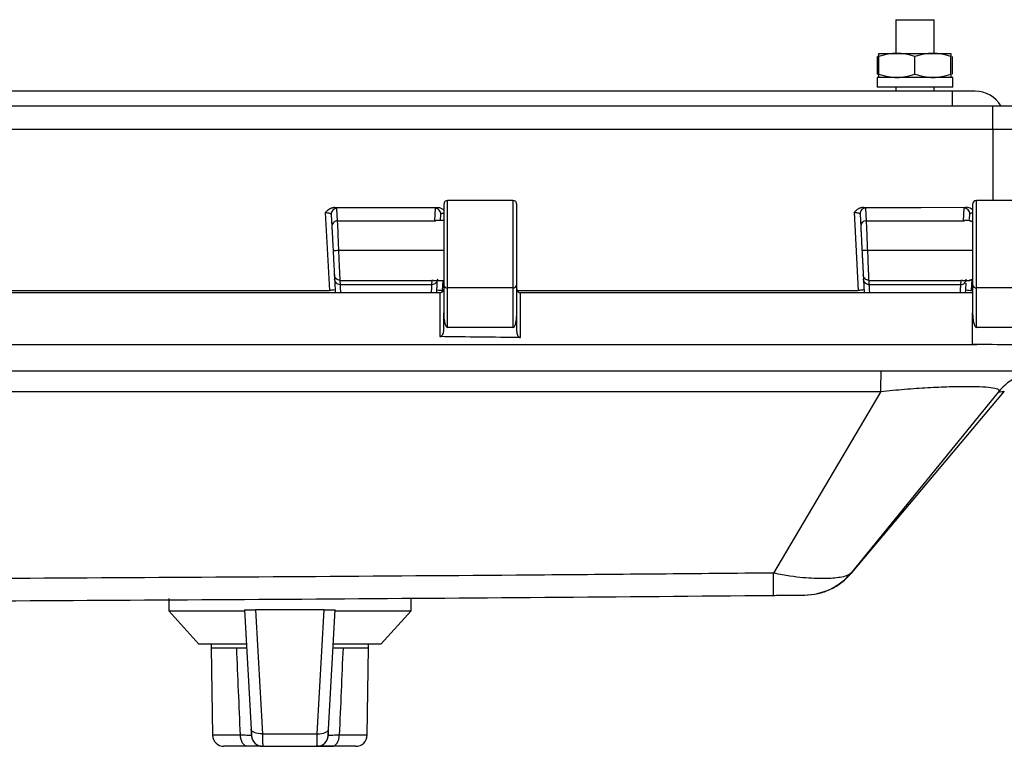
# Model space of a CAD drawing. Header units: inches. Extents: x 1.7 to 75.2, y 1.7 to 57.7.
# Tile 15 of 34: x 24.2 to 29.3, y 40.2 to 44. Entities that reach past the tile are written whole.
import ezdxf

# ---------------------------------------------------------------- set-up
doc = ezdxf.new("R2010")
doc.units = ezdxf.units.IN
doc.header["$LTSCALE"] = 7
doc.header["$MEASUREMENT"] = 0

msp = doc.modelspace()

# ---------------------------------------------------------------- linework, layer by layer
for p, q in [((28.7627, 43.9659), (28.7627, 43.7909)), ((28.7627, 43.9659), (28.9627, 43.9659)), ((28.9627, 43.7909), (28.9627, 43.9659)), ((28.6752, 43.7762), (28.6677, 43.7741)), ((28.6677, 43.6826), (28.6677, 43.7741)), ((28.6752, 43.7909), (28.7689, 43.7909)), ((28.6752, 43.6826), (28.6752, 43.7741)), ((28.7689, 43.7909), (28.9564, 43.7909)), ((28.8627, 43.6826), (28.8627, 43.7741)), ((28.9564, 43.7909), (29.0502, 43.7909)), ((29.0502, 43.6826), (29.0502, 43.7741)), ((29.0576, 43.6826), (29.0576, 43.7741)), ((28.6677, 43.6826), (28.6752, 43.6807)), ((28.6658, 43.6659), (28.6658, 43.6159)), ((29.0595, 43.6659), (28.6658, 43.6659)), ((29.0595, 43.6159), (29.0595, 43.6659)), ((29.0582, 43.5946), (8.1672, 43.5946)), ((29.0595, 43.6159), (28.6658, 43.6159)), ((28.7627, 43.6159), (28.7627, 43.5946)), ((28.9627, 43.5946), (28.9627, 43.6159)), ((29.1752, 43.5946), (29.0582, 43.5946)), ((29.0582, 43.5159), (29.0582, 43.5946)), ((29.267, 43.5159), (23.864, 43.5159)), ((29.4096, 43.5159), (29.267, 43.5159)), ((23.8643, 43.3974), (29.2676, 43.3974)), ((29.2676, 43.3974), (29.5345, 43.3974)), ((29.2676, 43.3974), (29.2677, 43.0259)), ((26.4127, 43.0059), (26.4127, 42.5862)), ((26.7727, 43.0259), (26.4327, 43.0259)), ((26.4327, 42.5712), (26.4327, 43.0259)), ((26.7727, 43.0259), (26.7727, 42.5712)), ((26.7927, 42.5862), (26.7927, 43.0059)), ((29.1627, 43.0059), (29.1627, 42.5862)), ((29.5227, 43.0259), (29.1827, 43.0259)), ((29.1827, 42.5712), (29.1827, 43.0259)), ((25.7969, 42.9634), (25.8182, 42.5585)), ((25.8277, 42.9537), (25.831, 42.8896)), ((25.861, 42.921), (25.8576, 42.9851)), ((26.3677, 42.9853), (26.3644, 42.921)), ((26.396, 42.9219), (26.3977, 42.954)), ((28.5468, 42.9646), (28.5681, 42.5585)), ((28.5776, 42.9549), (28.581, 42.8896)), ((28.611, 42.921), (28.6076, 42.9863)), ((29.1178, 42.9867), (29.1144, 42.921)), ((29.1464, 42.9287), (29.1478, 42.9553)), ((25.861, 42.921), (26.3644, 42.921)), ((26.3644, 42.921), (26.3713, 42.9201)), ((26.4127, 42.9219), (26.3713, 42.9219)), ((28.611, 42.921), (29.1144, 42.921)), ((29.1144, 42.921), (29.1213, 42.9201)), ((29.146, 42.9219), (29.1213, 42.9219)), ((26.4127, 42.7659), (25.8676, 42.7659)), ((29.1627, 42.7659), (28.6176, 42.7659)), ((25.8442, 42.639), (25.8454, 42.6165)), ((25.8741, 42.6108), (26.3512, 42.6108)), ((25.8753, 42.5882), (25.8741, 42.6108)), ((26.3512, 42.6108), (26.35, 42.5882)), ((26.358, 42.6116), (26.3512, 42.6108)), ((26.358, 42.6099), (26.4127, 42.6099)), ((26.407, 42.5585), (26.4097, 42.6099)), ((28.5942, 42.639), (28.5954, 42.6165)), ((28.6241, 42.6108), (29.1012, 42.6108)), ((28.6253, 42.5882), (28.6241, 42.6108)), ((29.1012, 42.6108), (29.1, 42.5882)), ((29.108, 42.6116), (29.1012, 42.6108)), ((29.108, 42.6099), (29.1449, 42.6099)), ((29.1518, 42.6127), (29.1516, 42.6125)), ((29.1569, 42.5585), (29.1599, 42.6157)), ((24.0433, 42.5585), (25.8182, 42.5585)), ((26.3925, 42.5459), (24.0627, 42.5459)), ((26.35, 42.5882), (25.8753, 42.5882)), ((26.3925, 42.5459), (26.3925, 42.3182)), ((26.4127, 42.5862), (26.4127, 42.4414)), ((26.7727, 42.5712), (26.4327, 42.5712)), ((26.4327, 42.3659), (26.4327, 42.5712)), ((26.7727, 42.5712), (26.7727, 42.3659)), ((26.7927, 42.4414), (26.7927, 42.5862)), ((26.7942, 42.5585), (28.5681, 42.5585)), ((26.8125, 42.3129), (26.8125, 42.5459)), ((29.1627, 42.5459), (26.8127, 42.5459)), ((29.1, 42.5882), (28.6253, 42.5882)), ((29.1627, 42.5862), (29.1627, 42.4414)), ((29.5227, 42.5712), (29.1827, 42.5712)), ((29.1827, 42.3659), (29.1827, 42.5712)), ((26.4127, 42.3494), (26.4127, 42.4414)), ((26.7927, 42.3441), (26.7927, 42.4414)), ((29.1627, 42.2782), (29.1627, 42.4414)), ((26.7727, 42.3659), (26.4327, 42.3659)), ((29.5227, 42.3659), (29.1827, 42.3659)), ((7.832, 42.2778), (29.1855, 42.2778)), ((7.8336, 42.1409), (29.3917, 42.1409)), ((28.6858, 42.0324), (28.1266, 41.0888)), ((28.5322, 41.0882), (29.3278, 42.0341)), ((29.2971, 42.031), (28.5325, 41.0923)), ((24.9828, 40.9564), (24.9828, 40.8934)), ((26.2426, 40.8934), (26.2426, 40.9564)), ((28.2874, 40.9745), (28.2901, 40.9745)), ((24.9828, 40.8934), (25.1402, 40.7201)), ((24.9828, 40.8934), (25.2196, 40.8934)), ((25.2196, 40.8934), (25.3767, 40.8934)), ((25.3765, 40.897), (25.4109, 40.2768)), ((25.7912, 40.897), (25.4341, 40.897)), ((25.4341, 40.897), (25.4699, 40.2536)), ((25.7555, 40.2536), (25.7912, 40.897)), ((25.8144, 40.2768), (25.8489, 40.897)), ((25.8487, 40.8934), (26.2426, 40.8934)), ((26.0851, 40.7201), (26.2426, 40.8934)), ((25.3863, 40.7201), (25.1402, 40.7201)), ((25.2036, 40.7201), (25.2032, 40.7001)), ((26.0851, 40.7201), (25.8391, 40.7201)), ((26.0221, 40.7001), (26.0218, 40.7201)), ((25.2032, 40.7001), (25.2112, 40.2464)), ((25.2032, 40.7001), (25.3362, 40.7001)), ((25.8892, 40.7001), (26.0221, 40.7001)), ((26.0142, 40.2464), (26.0221, 40.7001)), ((25.3558, 40.2464), (25.2112, 40.2464)), ((25.4699, 40.2536), (25.7555, 40.2536)), ((26.0142, 40.2464), (25.8696, 40.2464)), ((25.3936, 40.1883), (25.2702, 40.1883)), ((25.4717, 40.1883), (25.7537, 40.1883)), ((25.7658, 40.1883), (25.7537, 40.1883)), ((25.9552, 40.1883), (25.8318, 40.1883))]:
    msp.add_line(p, q)
at = {"flags": 128}
for points in [[(25.8461, 42.9889), (26.1445, 42.9891), (26.379, 42.9891)], [(28.596, 42.9902), (28.8945, 42.9903), (29.1291, 42.9904)], [(29.1855, 42.2778), (29.1727, 42.278), (29.1627, 42.2782)], [(25.3936, 40.1883), (25.3863, 40.1894), (25.3792, 40.1927), (25.3728, 40.1981), (25.3671, 40.2053), (25.3624, 40.214), (25.3588, 40.2241), (25.3566, 40.235), (25.3558, 40.2464)], [(25.4699, 40.2536), (25.4586, 40.2536), (25.4476, 40.2546), (25.4376, 40.2565), (25.4287, 40.2593), (25.4214, 40.2629), (25.4158, 40.2671), (25.4123, 40.2718), (25.4109, 40.2768)], [(25.7555, 40.2536), (25.7668, 40.2536), (25.7777, 40.2546), (25.7878, 40.2565), (25.7967, 40.2593), (25.804, 40.2629), (25.8095, 40.2671), (25.8131, 40.2718), (25.8144, 40.2768)], [(25.8318, 40.1883), (25.8391, 40.1894), (25.8461, 40.1927), (25.8526, 40.1981), (25.8583, 40.2053), (25.863, 40.214), (25.8665, 40.2241), (25.8687, 40.235), (25.8696, 40.2464)]]:
    msp.add_lwpolyline(points, dxfattribs=at)
for centre, radius, start, end in [((29.1752, 43.4379), 0.1567, 29.8374, 90), ((23.5254, 43.426), 5.7423, 359.7146, 0.89661), ((26.4327, 43.0059), 0.02, 90, 180), ((26.7727, 43.0059), 0.02, 0, 90), ((29.1827, 43.0059), 0.02, 90, 180), ((26.4305, 42.5891), 0.018, 189.3641, 276.9965), ((26.7749, 42.5891), 0.018, 263.0035, 350.6359), ((29.1805, 42.5891), 0.018, 189.3641, 276.9965), ((25.2702, 40.2474), 0.0591, 181, 270), ((25.4717, 40.2474), 0.0591, 183.1798, 270), ((25.7537, 40.2474), 0.0591, 270, 356.8202), ((25.9552, 40.2474), 0.0591, 270, 359)]:
    msp.add_arc(centre, radius, start, end)
for points, knots in [([(28.7689, 43.7909), (28.7539, 43.7909), (28.7391, 43.7895), (28.7084, 43.784), (28.6926, 43.7799), (28.6752, 43.7741)], [0, 0, 0, 0, 0.5, 0.5, 1, 1, 1, 1]), ([(28.6752, 43.7741), (28.6752, 43.7799), (28.6752, 43.784), (28.6752, 43.7895), (28.6752, 43.7909), (28.6752, 43.7909)], [0, 0, 0, 0, 0.5, 0.5, 1, 1, 1, 1]), ([(28.8627, 43.7741), (28.8453, 43.7799), (28.8294, 43.784), (28.7988, 43.7895), (28.784, 43.7909), (28.7689, 43.7909)], [0, 0, 0, 0, 0.5, 0.5, 1, 1, 1, 1]), ([(28.9564, 43.7909), (28.9414, 43.7909), (28.9266, 43.7895), (28.8959, 43.784), (28.8801, 43.7799), (28.8627, 43.7741)], [0, 0, 0, 0, 0.5, 0.5, 1, 1, 1, 1]), ([(29.0502, 43.7741), (29.0328, 43.7799), (29.0169, 43.784), (28.9863, 43.7895), (28.9715, 43.7909), (28.9564, 43.7909)], [0, 0, 0, 0, 0.5, 0.5, 1, 1, 1, 1]), ([(29.0502, 43.7909), (29.0502, 43.7909), (29.0502, 43.7895), (29.0502, 43.784), (29.0502, 43.7799), (29.0502, 43.7741)], [0, 0, 0, 0, 0.5, 0.5, 1, 1, 1, 1]), ([(28.6752, 43.6826), (28.6926, 43.6768), (28.7084, 43.6727), (28.7391, 43.6672), (28.7539, 43.6659), (28.7689, 43.6659)], [0, 0, 0, 0, 0.5, 0.5, 1, 1, 1, 1]), ([(28.6752, 43.6659), (28.6752, 43.6659), (28.6752, 43.6672), (28.6752, 43.6727), (28.6752, 43.6768), (28.6752, 43.6826)], [0, 0, 0, 0, 0.5, 0.5, 1, 1, 1, 1]), ([(28.7689, 43.6659), (28.784, 43.6659), (28.7988, 43.6672), (28.8294, 43.6727), (28.8453, 43.6768), (28.8627, 43.6826)], [0, 0, 0, 0, 0.5, 0.5, 1, 1, 1, 1]), ([(28.8627, 43.6826), (28.8801, 43.6768), (28.8959, 43.6727), (28.9266, 43.6672), (28.9414, 43.6659), (28.9564, 43.6659)], [0, 0, 0, 0, 0.5, 0.5, 1, 1, 1, 1]), ([(28.9564, 43.6659), (28.9715, 43.6659), (28.9863, 43.6672), (29.0169, 43.6727), (29.0328, 43.6768), (29.0502, 43.6826)], [0, 0, 0, 0, 0.5, 0.5, 1, 1, 1, 1]), ([(29.0502, 43.6826), (29.0502, 43.6768), (29.0502, 43.6727), (29.0502, 43.6672), (29.0502, 43.6659), (29.0502, 43.6659)], [0, 0, 0, 0, 0.5, 0.5, 1, 1, 1, 1]), ([(25.8461, 42.9889), (25.8447, 42.9889), (25.842, 42.9888), (25.838, 42.9882), (25.834, 42.9874), (25.8301, 42.9862), (25.8263, 42.9848), (25.8226, 42.9831), (25.8163, 42.9798), (25.8073, 42.9735), (25.8005, 42.9669), (25.7969, 42.9634)], [0, 0, 0, 0, 0.071476, 0.143172, 0.214907, 0.28646, 0.357614, 0.428191, 0.49807, 0.738069, 1, 1, 1, 1]), ([(25.7969, 42.9634), (25.8049, 42.963), (25.8128, 42.9617), (25.8242, 42.9581), (25.8276, 42.9558), (25.8277, 42.9537)], [0, 0, 0, 0, 0.5, 0.5, 1, 1, 1, 1]), ([(25.8576, 42.9851), (25.8495, 42.9851), (25.8415, 42.9817), (25.8303, 42.9699), (25.8273, 42.9618), (25.8277, 42.9537)], [0, 0, 0, 0, 0.5, 0.5, 1, 1, 1, 1]), ([(26.3977, 42.954), (26.3981, 42.962), (26.3951, 42.9702), (26.3839, 42.9819), (26.3758, 42.9853), (26.3677, 42.9853)], [0, 0, 0, 0, 0.5, 0.5, 1, 1, 1, 1]), ([(26.4127, 42.9761), (26.4105, 42.978), (26.4048, 42.983), (26.393, 42.9875), (26.3837, 42.9886), (26.379, 42.9891)], [0, 0, 0, 0, 0.2332137, 0.6158608, 1, 1, 1, 1]), ([(26.3977, 42.954), (26.3982, 42.955), (26.3993, 42.9572), (26.4051, 42.9599), (26.4106, 42.9611), (26.4127, 42.9615)], [0, 0, 0, 0, 0.385992, 0.771061, 1, 1, 1, 1]), ([(28.596, 42.9902), (28.5946, 42.9901), (28.5919, 42.99), (28.5879, 42.9895), (28.5839, 42.9886), (28.58, 42.9874), (28.5762, 42.986), (28.5725, 42.9844), (28.5662, 42.981), (28.5572, 42.9747), (28.5504, 42.9681), (28.5468, 42.9646)], [0, 0, 0, 0, 0.071478, 0.143176, 0.214912, 0.286464, 0.357618, 0.428193, 0.498069, 0.738083, 1, 1, 1, 1]), ([(28.5468, 42.9646), (28.5548, 42.9642), (28.5628, 42.9629), (28.5742, 42.9593), (28.5775, 42.9571), (28.5776, 42.9549)], [0, 0, 0, 0, 0.5, 0.5, 1, 1, 1, 1]), ([(28.6076, 42.9863), (28.5995, 42.9863), (28.5914, 42.9829), (28.5802, 42.9712), (28.5772, 42.963), (28.5776, 42.9549)], [0, 0, 0, 0, 0.5, 0.5, 1, 1, 1, 1]), ([(29.1478, 42.9553), (29.1482, 42.9633), (29.1451, 42.9715), (29.134, 42.9832), (29.1259, 42.9867), (29.1178, 42.9867)], [0, 0, 0, 0, 0.5, 0.5, 1, 1, 1, 1]), ([(29.1627, 42.9774), (29.1605, 42.9793), (29.1548, 42.9843), (29.1431, 42.9888), (29.1337, 42.9899), (29.1291, 42.9904)], [0, 0, 0, 0, 0.232509, 0.615509, 1, 1, 1, 1]), ([(29.1478, 42.9553), (29.1483, 42.9563), (29.1494, 42.9585), (29.1551, 42.9612), (29.1606, 42.9624), (29.1627, 42.9628)], [0, 0, 0, 0, 0.38669, 0.772457, 1, 1, 1, 1]), ([(25.861, 42.921), (25.8529, 42.921), (25.8448, 42.9175), (25.8337, 42.9058), (25.8306, 42.8976), (25.831, 42.8896)], [0, 0, 0, 0, 0.5, 0.5, 1, 1, 1, 1]), ([(25.8676, 42.7659), (25.8668, 42.7849), (25.866, 42.8039), (25.8644, 42.8395), (25.8638, 42.8559), (25.862, 42.8981), (25.8612, 42.9169), (25.861, 42.921)], [0, 0, 0, 0, 0.25, 0.25, 0.5, 0.5, 1, 1, 1, 1]), ([(28.611, 42.921), (28.6029, 42.921), (28.5948, 42.9175), (28.5837, 42.9058), (28.5806, 42.8976), (28.581, 42.8896)], [0, 0, 0, 0, 0.5, 0.5, 1, 1, 1, 1]), ([(28.6176, 42.7659), (28.616, 42.8039), (28.6144, 42.8416), (28.6126, 42.8842), (28.6121, 42.896), (28.6113, 42.9133), (28.6111, 42.9189), (28.611, 42.921)], [0, 0, 0, 0, 0.5, 0.5, 0.75, 0.75, 1, 1, 1, 1]), ([(29.1516, 42.9192), (29.1512, 42.9196), (29.1502, 42.9204), (29.1485, 42.9212), (29.1467, 42.9218), (29.1455, 42.9218), (29.1449, 42.9219)], [0, 0, 0, 0, 0.25011, 0.50015, 0.750024, 1, 1, 1, 1]), ([(29.146, 42.9214), (29.146, 42.9214), (29.146, 42.9217), (29.146, 42.9217), (29.146, 42.9217), (29.146, 42.9218)], [0, 0, 0, 0, 0.033192, 0.292003, 1, 1, 1, 1]), ([(29.146, 42.9214), (29.1479, 42.9205), (29.151, 42.919), (29.1593, 42.9162), (29.1625, 42.9151)], [0, 0, 0, 0, 0.616539, 1, 1, 1, 1]), ([(29.1627, 42.9155), (29.1601, 42.9163), (29.1553, 42.9179), (29.1522, 42.9192), (29.1518, 42.9192), (29.1516, 42.9192)], [0, 0, 0, 0, 0.354828, 0.676918, 1, 1, 1, 1]), ([(25.831, 42.8896), (25.8311, 42.8893), (25.8311, 42.8888), (25.8312, 42.8873), (25.8313, 42.8848), (25.8315, 42.8812), (25.8318, 42.8754), (25.8323, 42.8658), (25.8331, 42.8511), (25.8341, 42.832), (25.8349, 42.8165), (25.8356, 42.8035), (25.836, 42.7942), (25.8367, 42.7813), (25.8372, 42.7714), (25.8375, 42.7659)], [0, 0, 0, 0, 0.032603, 0.074266, 0.12501, 0.197657, 0.25001, 0.353557, 0.499799, 0.610565, 0.749743, 0.784, 0.837154, 0.90918, 1, 1, 1, 1]), ([(28.581, 42.8896), (28.581, 42.8894), (28.5811, 42.889), (28.5811, 42.8877), (28.5813, 42.8852), (28.5815, 42.8814), (28.5818, 42.8751), (28.5821, 42.8687), (28.5824, 42.8633), (28.5825, 42.8624), (28.5825, 42.8616), (28.5826, 42.8599), (28.5828, 42.8559), (28.5836, 42.8411), (28.5848, 42.818), (28.5861, 42.7938), (28.5867, 42.7819), (28.587, 42.7758), (28.5873, 42.7705), (28.5874, 42.7674), (28.5875, 42.7659)], [0, 0, 0, 0, 0.0196033, 0.0613, 0.1251135, 0.1890124, 0.2502288, 0.3752407, 0.3856936, 0.3948184, 0.400355, 0.4065409, 0.4378406, 0.5004296, 0.7495765, 0.8746977, 0.9118921, 0.9490802, 0.9745382, 1, 1, 1, 1]), ([(25.8676, 42.7659), (25.8597, 42.7655), (25.8519, 42.765), (25.8409, 42.7645), (25.8376, 42.7643), (25.8376, 42.7643)], [0, 0, 0, 0, 0.5, 0.5, 1, 1, 1, 1]), ([(25.8376, 42.7643), (25.8377, 42.7623), (25.8379, 42.7577), (25.8384, 42.7501), (25.8389, 42.74), (25.8394, 42.7295), (25.8401, 42.7163), (25.841, 42.6995), (25.8419, 42.6815), (25.8428, 42.6646), (25.8434, 42.6544), (25.8437, 42.6475), (25.844, 42.643), (25.8441, 42.6403), (25.8442, 42.6393), (25.8442, 42.639)], [0, 0, 0, 0, 0.032616, 0.074335, 0.125174, 0.197784, 0.25031, 0.352301, 0.500211, 0.607802, 0.750029, 0.802726, 0.875033, 0.963404, 1, 1, 1, 1]), ([(25.8741, 42.6108), (25.874, 42.6128), (25.8738, 42.6184), (25.8731, 42.6358), (25.8726, 42.6475), (25.8708, 42.6901), (25.8692, 42.7278), (25.8676, 42.7659)], [0, 0, 0, 0, 0.25, 0.25, 0.5, 0.5, 1, 1, 1, 1]), ([(28.5875, 42.7659), (28.5876, 42.7647), (28.5878, 42.7609), (28.5882, 42.7532), (28.5887, 42.7427), (28.5893, 42.7313), (28.5901, 42.7165), (28.5907, 42.7055), (28.5911, 42.6979), (28.5912, 42.6966), (28.5912, 42.6955), (28.5913, 42.6932), (28.5916, 42.6882), (28.5922, 42.6765), (28.5929, 42.6634), (28.5934, 42.6535), (28.5937, 42.6476), (28.5939, 42.6434), (28.5941, 42.6405), (28.5941, 42.6395), (28.5942, 42.639)], [0, 0, 0, 0, 0.019331, 0.061039, 0.125145, 0.188962, 0.250265, 0.375231, 0.38502, 0.394304, 0.400043, 0.406513, 0.43779, 0.500322, 0.649008, 0.750055, 0.802859, 0.875035, 0.947948, 1, 1, 1, 1]), ([(28.6176, 42.7659), (28.6164, 42.7659), (28.6142, 42.7659), (28.611, 42.7659), (28.6081, 42.7659), (28.6054, 42.7659), (28.6031, 42.7659), (28.601, 42.7659), (28.5992, 42.7659), (28.5977, 42.7659), (28.5953, 42.7659), (28.5925, 42.7659), (28.5897, 42.7659), (28.5879, 42.7659), (28.5876, 42.7659), (28.5875, 42.7659)], [0, 0, 0, 0, 0.07301, 0.141747, 0.206172, 0.266234, 0.321903, 0.373171, 0.420056, 0.462586, 0.500792, 0.625493, 0.750384, 0.875226, 1, 1, 1, 1]), ([(28.6241, 42.6108), (28.624, 42.6149), (28.6232, 42.6336), (28.6214, 42.6758), (28.6207, 42.6923), (28.6192, 42.7278), (28.6184, 42.7468), (28.6176, 42.7659)], [0, 0, 0, 0, 0.5, 0.5, 0.75, 0.75, 1, 1, 1, 1]), ([(25.8741, 42.6108), (25.8665, 42.6108), (25.859, 42.6138), (25.848, 42.6242), (25.8446, 42.6315), (25.8442, 42.639)], [0, 0, 0, 0, 0.5, 0.5, 1, 1, 1, 1]), ([(25.8753, 42.5882), (25.8677, 42.5882), (25.8601, 42.5912), (25.8492, 42.6016), (25.8457, 42.609), (25.8454, 42.6165)], [0, 0, 0, 0, 0.5, 0.5, 1, 1, 1, 1]), ([(25.8455, 42.6129), (25.8457, 42.6101), (25.846, 42.6034), (25.8474, 42.5776), (25.8486, 42.5541), (25.8491, 42.5459)], [0, 0, 0, 0, 0.312057, 0.757601, 1, 1, 1, 1]), ([(26.38, 42.6165), (26.3796, 42.609), (26.3762, 42.6016), (26.3652, 42.5912), (26.3576, 42.5882), (26.35, 42.5882)], [0, 0, 0, 0, 0.5, 0.5, 1, 1, 1, 1]), ([(26.3763, 42.5459), (26.377, 42.5598), (26.3784, 42.5853), (26.3795, 42.6069), (26.3797, 42.6115), (26.3798, 42.6133)], [0, 0, 0, 0, 0.427324, 0.778928, 1, 1, 1, 1]), ([(28.6241, 42.6108), (28.6165, 42.6108), (28.609, 42.6138), (28.598, 42.6242), (28.5946, 42.6315), (28.5942, 42.639)], [0, 0, 0, 0, 0.5, 0.5, 1, 1, 1, 1]), ([(28.6253, 42.5882), (28.6177, 42.5882), (28.6101, 42.5912), (28.5992, 42.6016), (28.5957, 42.609), (28.5954, 42.6165)], [0, 0, 0, 0, 0.5, 0.5, 1, 1, 1, 1]), ([(28.5955, 42.6128), (28.5957, 42.6099), (28.5961, 42.6028), (28.5974, 42.5779), (28.5985, 42.5561), (28.5988, 42.55)], [0, 0, 0, 0, 0.335753, 0.813986, 1, 1, 1, 1]), ([(29.1, 42.5882), (29.1076, 42.5882), (29.1152, 42.5912), (29.1262, 42.6016), (29.1296, 42.609), (29.13, 42.6165)], [0, 0, 0, 0, 0.5, 0.5, 1, 1, 1, 1]), ([(29.1264, 42.5474), (29.1271, 42.5612), (29.1282, 42.5817), (29.1288, 42.593), (29.129, 42.5968)], [0, 0, 0, 0, 0.6704857, 1, 1, 1, 1]), ([(29.1599, 42.6157), (29.1561, 42.6144), (29.1497, 42.612), (29.1457, 42.6103), (29.1444, 42.6097), (29.1458, 42.6103), (29.1497, 42.612), (29.1561, 42.6144), (29.1599, 42.6157)], [0, 0, 0, 0, 0.210486, 0.355067, 0.499973, 0.644949, 0.789639, 1, 1, 1, 1]), ([(29.1449, 42.6099), (29.1455, 42.6099), (29.1467, 42.61), (29.1485, 42.6105), (29.1502, 42.6113), (29.1512, 42.6121), (29.1516, 42.6125)], [0, 0, 0, 0, 0.250112, 0.500035, 0.750029, 1, 1, 1, 1]), ([(25.8482, 42.5617), (25.8482, 42.5612), (25.845, 42.5607), (25.8338, 42.5595), (25.826, 42.5589), (25.8182, 42.5585)], [0, 0, 0, 0, 0.5, 0.5, 1, 1, 1, 1]), ([(25.8782, 42.5459), (25.8779, 42.5503), (25.8769, 42.5646), (25.8758, 42.5811), (25.8755, 42.5859), (25.8753, 42.5882)], [0, 0, 0, 0, 0.189285, 0.607395, 1, 1, 1, 1]), ([(26.35, 42.5882), (26.3499, 42.5859), (26.3495, 42.5811), (26.3485, 42.5663), (26.3477, 42.5541), (26.3474, 42.55), (26.3472, 42.5459)], [0, 0, 0, 0, 0.402142, 0.831436, 0.831493, 1, 1, 1, 1]), ([(26.3771, 42.5617), (26.3771, 42.5612), (26.3803, 42.5607), (26.3914, 42.5595), (26.3991, 42.5589), (26.407, 42.5585)], [0, 0, 0, 0, 0.5, 0.5, 1, 1, 1, 1]), ([(26.4127, 42.5659), (26.4126, 42.565), (26.4126, 42.5634), (26.4121, 42.5611), (26.4115, 42.559), (26.4107, 42.5572), (26.4098, 42.5556), (26.4089, 42.5542), (26.4074, 42.5523), (26.405, 42.5499), (26.4011, 42.5476), (26.397, 42.5462), (26.3941, 42.546), (26.3927, 42.5459)], [0, 0, 0, 0, 0.095791, 0.18362, 0.263504, 0.335435, 0.399413, 0.455458, 0.503615, 0.649346, 0.778463, 0.893974, 1, 1, 1, 1]), ([(26.7927, 42.5659), (26.7927, 42.5649), (26.7928, 42.563), (26.7934, 42.5604), (26.7942, 42.5581), (26.7952, 42.5561), (26.7962, 42.5545), (26.7973, 42.5531), (26.799, 42.5512), (26.8014, 42.5492), (26.8049, 42.5473), (26.8087, 42.5461), (26.8113, 42.5459), (26.8125, 42.5459)], [0, 0, 0, 0, 0.110334, 0.210053, 0.299172, 0.377715, 0.445716, 0.503231, 0.563645, 0.688996, 0.801737, 0.904324, 1, 1, 1, 1]), ([(28.5982, 42.5617), (28.5982, 42.5612), (28.595, 42.5607), (28.5838, 42.5595), (28.576, 42.5589), (28.5681, 42.5585)], [0, 0, 0, 0, 0.5, 0.5, 1, 1, 1, 1]), ([(28.6282, 42.5459), (28.6279, 42.5499), (28.627, 42.5641), (28.6258, 42.5808), (28.6255, 42.5858), (28.6253, 42.5882)], [0, 0, 0, 0, 0.168564, 0.597975, 1, 1, 1, 1]), ([(29.1, 42.5882), (29.0999, 42.5858), (29.0995, 42.5808), (29.0984, 42.564), (29.0974, 42.5499), (29.0972, 42.5459)], [0, 0, 0, 0, 0.404328, 0.83158, 1, 1, 1, 1]), ([(29.1271, 42.5617), (29.1271, 42.5612), (29.1303, 42.5607), (29.1414, 42.5595), (29.1491, 42.5589), (29.1569, 42.5585)], [0, 0, 0, 0, 0.5, 0.5, 1, 1, 1, 1]), ([(26.4127, 42.4414), (26.4127, 42.4325), (26.4131, 42.4229), (26.4151, 42.4043), (26.4166, 42.3954), (26.4205, 42.3806), (26.4229, 42.3748), (26.4278, 42.3675), (26.4303, 42.3659), (26.4327, 42.3659)], [0, 0, 0, 0, 0.25, 0.25, 0.5, 0.5, 0.75, 0.75, 1, 1, 1, 1]), ([(26.7727, 42.3659), (26.775, 42.3659), (26.7776, 42.3675), (26.7825, 42.3748), (26.7849, 42.3806), (26.7888, 42.3954), (26.7903, 42.4043), (26.7922, 42.4229), (26.7927, 42.4325), (26.7927, 42.4414)], [0, 0, 0, 0, 0.25, 0.25, 0.5, 0.5, 0.75, 0.75, 1, 1, 1, 1]), ([(29.1627, 42.4414), (29.1627, 42.4325), (29.1631, 42.4229), (29.1651, 42.4043), (29.1666, 42.3954), (29.1705, 42.3806), (29.1729, 42.3748), (29.1778, 42.3675), (29.1803, 42.3659), (29.1827, 42.3659)], [0, 0, 0, 0, 0.25, 0.25, 0.5, 0.5, 0.75, 0.75, 1, 1, 1, 1]), ([(26.3925, 42.3182), (26.3931, 42.3182), (26.3942, 42.3182), (26.396, 42.3185), (26.3978, 42.3192), (26.3999, 42.3202), (26.4039, 42.3231), (26.4073, 42.3276), (26.4099, 42.3332), (26.4113, 42.3378), (26.4124, 42.3433), (26.4126, 42.3472), (26.4127, 42.3494)], [0, 0, 0, 0, 0.036086, 0.07294, 0.111248, 0.164676, 0.223402, 0.452952, 0.564998, 0.693681, 0.827359, 1, 1, 1, 1]), ([(26.7927, 42.3441), (26.7927, 42.3429), (26.7928, 42.3406), (26.7931, 42.3374), (26.7936, 42.3347), (26.7944, 42.3312), (26.7958, 42.3271), (26.7981, 42.3225), (26.8006, 42.319), (26.8034, 42.3163), (26.8063, 42.3144), (26.8094, 42.3131), (26.8115, 42.313), (26.8125, 42.3129)], [0, 0, 0, 0, 0.098569, 0.183332, 0.254294, 0.311453, 0.463954, 0.591115, 0.694435, 0.785123, 0.864672, 0.935244, 1, 1, 1, 1]), ([(28.6858, 42.0324), (28.686, 42.0662), (28.6863, 42.0938), (28.687, 42.131), (28.6874, 42.1409), (28.6877, 42.1409)], [0, 0, 0, 0, 0.5, 0.5, 1, 1, 1, 1]), ([(29.5292, 42.1409), (29.485, 42.1409), (29.4407, 42.131), (29.3609, 42.093), (29.3252, 42.0652), (29.2971, 42.031)], [0, 0, 0, 0, 0.5, 0.5, 1, 1, 1, 1]), ([(8.5396, 42.0324), (8.7489, 42.0322), (8.959, 42.0323), (9.3789, 42.0324), (9.5888, 42.0324), (10.2183, 42.0325), (10.638, 42.0325), (11.8972, 42.0326), (12.7367, 42.0326), (15.2549, 42.0326), (16.9338, 42.0327), (20.2916, 42.0327), (21.9704, 42.0326), (24.4887, 42.0326), (25.3281, 42.0326), (26.5873, 42.0325), (27.007, 42.0325), (27.6366, 42.0324), (27.8464, 42.0324), (28.2664, 42.0323), (28.4764, 42.0322), (28.6858, 42.0324)], [0, 0, 0, 0, 0.03125, 0.03125, 0.0625, 0.0625, 0.125, 0.125, 0.25, 0.25, 0.5, 0.5, 0.75, 0.75, 0.875, 0.875, 0.9375, 0.9375, 0.96875, 0.96875, 1, 1, 1, 1]), ([(28.6858, 42.0324), (28.7265, 42.0373), (28.7681, 42.0415), (28.8502, 42.0485), (28.8907, 42.0513), (28.9686, 42.0556), (29.0062, 42.0572), (29.0765, 42.0593), (29.1091, 42.0598), (29.1966, 42.0597), (29.2416, 42.0574), (29.282, 42.0505), (29.2912, 42.0476), (29.3006, 42.0404), (29.3009, 42.0361), (29.2971, 42.031)], [0, 0, 0, 0, 0.125, 0.125, 0.25, 0.25, 0.375, 0.375, 0.5, 0.5, 0.75, 0.75, 0.875, 0.875, 1, 1, 1, 1]), ([(29.2971, 42.031), (29.3032, 42.0316), (29.3154, 42.0328), (29.3254, 42.0338), (29.3267, 42.0339), (29.3274, 42.0339)], [0, 0, 0, 0, 0.341742, 0.683502, 1, 1, 1, 1]), ([(28.1266, 41.0888), (28.027, 41.0881), (27.9281, 41.0872), (27.7301, 41.0854), (27.631, 41.0845), (27.3337, 41.0821), (27.1355, 41.0804), (26.541, 41.0757), (26.1446, 41.0729), (24.9554, 41.0649), (24.1625, 41.0605), (21.784, 41.0498), (20.1984, 41.0463), (17.027, 41.0463), (15.4413, 41.0498), (13.0628, 41.0605), (12.27, 41.0649), (11.0807, 41.0729), (10.6844, 41.0757), (10.0898, 41.0804), (9.8917, 41.0821), (9.5943, 41.0845), (9.4952, 41.0854), (9.2973, 41.0872), (9.1983, 41.0881), (9.0987, 41.0888)], [0, 0, 0, 0, 0.015625, 0.015625, 0.03125, 0.03125, 0.0625, 0.0625, 0.125, 0.125, 0.25, 0.25, 0.5, 0.5, 0.75, 0.75, 0.875, 0.875, 0.9375, 0.9375, 0.96875, 0.96875, 0.984375, 0.984375, 1, 1, 1, 1]), ([(28.5325, 41.0923), (28.529, 41.088), (28.525, 41.0847), (28.5164, 41.0793), (28.5118, 41.0771), (28.4971, 41.0713), (28.4862, 41.0687), (28.4623, 41.0646), (28.4494, 41.0632), (28.4214, 41.0612), (28.4064, 41.0607), (28.3743, 41.0605), (28.3574, 41.0607), (28.3211, 41.062), (28.3018, 41.0631), (28.2598, 41.0668), (28.2372, 41.0693), (28.1999, 41.0745), (28.1869, 41.0766), (28.1588, 41.0817), (28.1437, 41.0847), (28.1266, 41.0888)], [0, 0, 0, 0, 0.0625, 0.0625, 0.125, 0.125, 0.25, 0.25, 0.375, 0.375, 0.5, 0.5, 0.625, 0.625, 0.75, 0.75, 0.875, 0.875, 0.9375, 0.9375, 1, 1, 1, 1]), ([(28.1276, 40.9731), (28.1276, 40.9731), (28.1276, 40.9836), (28.1272, 41.0233), (28.127, 41.0528), (28.1266, 41.0888)], [0, 0, 0, 0, 0.5, 0.5, 1, 1, 1, 1]), ([(28.2874, 40.9745), (28.3342, 40.9749), (28.3809, 40.9858), (28.4653, 41.0263), (28.5029, 41.056), (28.5325, 41.0923)], [0, 0, 0, 0, 0.5, 0.5, 1, 1, 1, 1]), ([(28.2904, 40.9745), (28.3134, 40.9762), (28.3594, 40.9795), (28.4248, 41.0031), (28.4847, 41.0385), (28.5165, 41.0718), (28.5324, 41.0885)], [0, 0, 0, 0, 0.2499928, 0.4999864, 0.7499566, 1, 1, 1, 1]), ([(28.5324, 41.0886), (28.5325, 41.0888), (28.5325, 41.089), (28.5325, 41.0902), (28.5325, 41.0908), (28.5326, 41.0915), (28.5325, 41.092), (28.5325, 41.0923)], [0, 0, 0, 0, 0.548863, 0.661642, 0.774421, 0.887188, 1, 1, 1, 1]), ([(9.0977, 40.9731), (9.8906, 40.966), (10.6835, 40.9599), (12.2693, 40.9493), (13.0622, 40.9449), (15.441, 40.9344), (17.0268, 40.9309), (20.1985, 40.9309), (21.7844, 40.9344), (24.1631, 40.9449), (24.956, 40.9493), (26.5418, 40.9599), (27.3347, 40.966), (28.1276, 40.9731)], [0, 0, 0, 0, 0.125, 0.125, 0.25, 0.25, 0.5, 0.5, 0.75, 0.75, 0.875, 0.875, 1, 1, 1, 1]), ([(28.1276, 40.9731), (28.1379, 40.9732), (28.1482, 40.9733), (28.1682, 40.9734), (28.178, 40.9735), (28.206, 40.9738), (28.2231, 40.9739), (28.2522, 40.9742), (28.2643, 40.9743), (28.2774, 40.9744), (28.281, 40.9744), (28.2859, 40.9745), (28.2874, 40.9745), (28.2874, 40.9745)], [0, 0, 0, 0, 0.125, 0.125, 0.25, 0.25, 0.5, 0.5, 0.75, 0.75, 0.875, 0.875, 1, 1, 1, 1]), ([(25.3765, 40.897), (25.3765, 40.897), (25.3777, 40.897), (25.3833, 40.897), (25.3877, 40.897), (25.3989, 40.897), (25.4057, 40.897), (25.4199, 40.897), (25.4273, 40.897), (25.4341, 40.897)], [0, 0, 0, 0, 0.25, 0.25, 0.5, 0.5, 0.75, 0.75, 1, 1, 1, 1]), ([(25.7912, 40.897), (25.7981, 40.897), (25.8055, 40.897), (25.8197, 40.897), (25.8265, 40.897), (25.8377, 40.897), (25.8421, 40.897), (25.8477, 40.897), (25.8489, 40.897), (25.8489, 40.897)], [0, 0, 0, 0, 0.25, 0.25, 0.5, 0.5, 0.75, 0.75, 1, 1, 1, 1]), ([(25.3362, 40.7001), (25.3526, 40.7001), (25.3793, 40.7001), (25.3836, 40.7001), (25.3852, 40.7001)], [0, 0, 0, 0, 0.6182848, 1, 1, 1, 1]), ([(25.8408, 40.7001), (25.8435, 40.7001), (25.8488, 40.7001), (25.876, 40.7001), (25.8892, 40.7001)], [0, 0, 0, 0, 0.51459, 1, 1, 1, 1]), ([(25.4127, 40.2441), (25.4127, 40.2443), (25.4076, 40.2446), (25.3879, 40.2454), (25.3735, 40.2459), (25.3558, 40.2464)], [0, 0, 0, 0, 0.5, 0.5, 1, 1, 1, 1]), ([(25.4109, 40.2768), (25.4112, 40.2718), (25.4114, 40.2673), (25.4119, 40.2593), (25.4121, 40.2558), (25.4124, 40.2501), (25.4125, 40.2478), (25.4127, 40.2449), (25.4127, 40.2441), (25.4127, 40.2441)], [0, 0, 0, 0, 0.25, 0.25, 0.5, 0.5, 0.75, 0.75, 1, 1, 1, 1]), ([(25.4121, 40.2722), (25.4124, 40.2667), (25.413, 40.2556), (25.4137, 40.2435), (25.4142, 40.2353), (25.4142, 40.2342), (25.4142, 40.2337)], [0, 0, 0, 0, 0.249922, 0.499878, 0.749895, 1, 1, 1, 1]), ([(25.4699, 40.2536), (25.4699, 40.2516), (25.47, 40.2475), (25.4702, 40.2416), (25.4704, 40.2361), (25.4705, 40.2308), (25.4706, 40.2258), (25.4708, 40.2211), (25.4709, 40.2167), (25.471, 40.2127), (25.4711, 40.2089), (25.4712, 40.2055), (25.4713, 40.2024), (25.4714, 40.1996), (25.4714, 40.1972), (25.4715, 40.195), (25.4715, 40.1932), (25.4716, 40.1917), (25.4716, 40.1904), (25.4717, 40.1895), (25.4717, 40.1888), (25.4717, 40.1884), (25.4717, 40.1884), (25.4717, 40.1883)], [0, 0, 0, 0, 0.0530782, 0.1056101, 0.1575959, 0.2090355, 0.2599289, 0.3102764, 0.3600778, 0.4093333, 0.4580428, 0.5062066, 0.5538245, 0.6008967, 0.6474233, 0.6934042, 0.7388396, 0.7837296, 0.8280741, 0.8718734, 0.9151274, 0.9578362, 1, 1, 1, 1]), ([(25.7537, 40.1883), (25.7537, 40.1884), (25.7537, 40.1885), (25.7537, 40.1891), (25.7537, 40.1902), (25.7538, 40.1917), (25.7538, 40.1937), (25.7539, 40.1961), (25.754, 40.1989), (25.754, 40.2022), (25.7542, 40.2067), (25.7543, 40.2127), (25.7546, 40.2209), (25.7548, 40.2305), (25.7551, 40.2413), (25.7554, 40.2495), (25.7555, 40.2536)], [0, 0, 0, 0, 0.054255, 0.108836, 0.163743, 0.218976, 0.274537, 0.330424, 0.386638, 0.443178, 0.500047, 0.591913, 0.687841, 0.787832, 0.891885, 1, 1, 1, 1]), ([(25.8111, 40.2337), (25.8111, 40.2342), (25.8112, 40.2353), (25.8117, 40.2435), (25.8123, 40.2556), (25.813, 40.2667), (25.8133, 40.2722)], [0, 0, 0, 0, 0.250105, 0.500122, 0.750078, 1, 1, 1, 1]), ([(25.8126, 40.2441), (25.8126, 40.2441), (25.8127, 40.2449), (25.8128, 40.2478), (25.813, 40.2501), (25.8133, 40.2558), (25.8135, 40.2593), (25.8139, 40.2673), (25.8142, 40.2718), (25.8144, 40.2768)], [0, 0, 0, 0, 0.25, 0.25, 0.5, 0.5, 0.75, 0.75, 1, 1, 1, 1]), ([(25.8696, 40.2464), (25.8519, 40.2459), (25.8374, 40.2454), (25.8178, 40.2446), (25.8126, 40.2443), (25.8126, 40.2441)], [0, 0, 0, 0, 0.5, 0.5, 1, 1, 1, 1]), ([(25.4661, 40.1883), (25.4659, 40.1883), (25.4637, 40.1883), (25.444, 40.1883), (25.4126, 40.1883), (25.3936, 40.1883)], [0, 0, 0, 0, 0.04448, 0.421737, 1, 1, 1, 1]), ([(25.7641, 40.1892), (25.7643, 40.1892), (25.7646, 40.1892), (25.7707, 40.1892), (25.7717, 40.1892)], [0, 0, 0, 0, 0.829335, 1, 1, 1, 1]), ([(25.8318, 40.1883), (25.8185, 40.1883), (25.8065, 40.1883), (25.7853, 40.1883), (25.7763, 40.1883), (25.7695, 40.1883)], [0, 0, 0, 0, 0.5, 0.5, 1, 1, 1, 1]), ([(25.7717, 40.1892), (25.7752, 40.1892), (25.7829, 40.1892), (25.8056, 40.1892), (25.8275, 40.1893), (25.8385, 40.1893)], [0, 0, 0, 0, 0.285562, 0.642912, 1, 1, 1, 1])]:
    msp.add_open_spline(points, degree=3, knots=knots)
for points in [[(25.8576, 42.9851), (25.8576, 42.9865), (25.8535, 42.9878), (25.8461, 42.9889)], [(26.379, 42.9891), (26.3719, 42.988), (26.3678, 42.9867), (26.3677, 42.9853)], [(28.6076, 42.9863), (28.6075, 42.9877), (28.6034, 42.9891), (28.596, 42.9902)], [(29.1291, 42.9904), (29.122, 42.9893), (29.1179, 42.988), (29.1178, 42.9867)], [(25.8375, 42.7659), (25.8376, 42.7653), (25.8376, 42.7648), (25.8376, 42.7643)], [(26.3927, 42.5459), (26.3926, 42.5459), (26.3926, 42.5459), (26.3925, 42.5459)], [(26.8125, 42.5459), (26.8126, 42.5459), (26.8126, 42.5459), (26.8127, 42.5459)], [(26.8125, 42.3129), (26.6725, 42.3147), (26.5325, 42.3164), (26.3925, 42.3182)], [(29.3933, 42.2742), (29.3242, 42.2755), (29.255, 42.2766), (29.1855, 42.2778)], [(25.3558, 40.2464), (25.3492, 40.3997), (25.3426, 40.5511), (25.3362, 40.7001)], [(25.8892, 40.7001), (25.8827, 40.5511), (25.8762, 40.3997), (25.8696, 40.2464)]]:
    msp.add_open_spline(points, degree=3)

doc.saveas('drawing.dxf')
